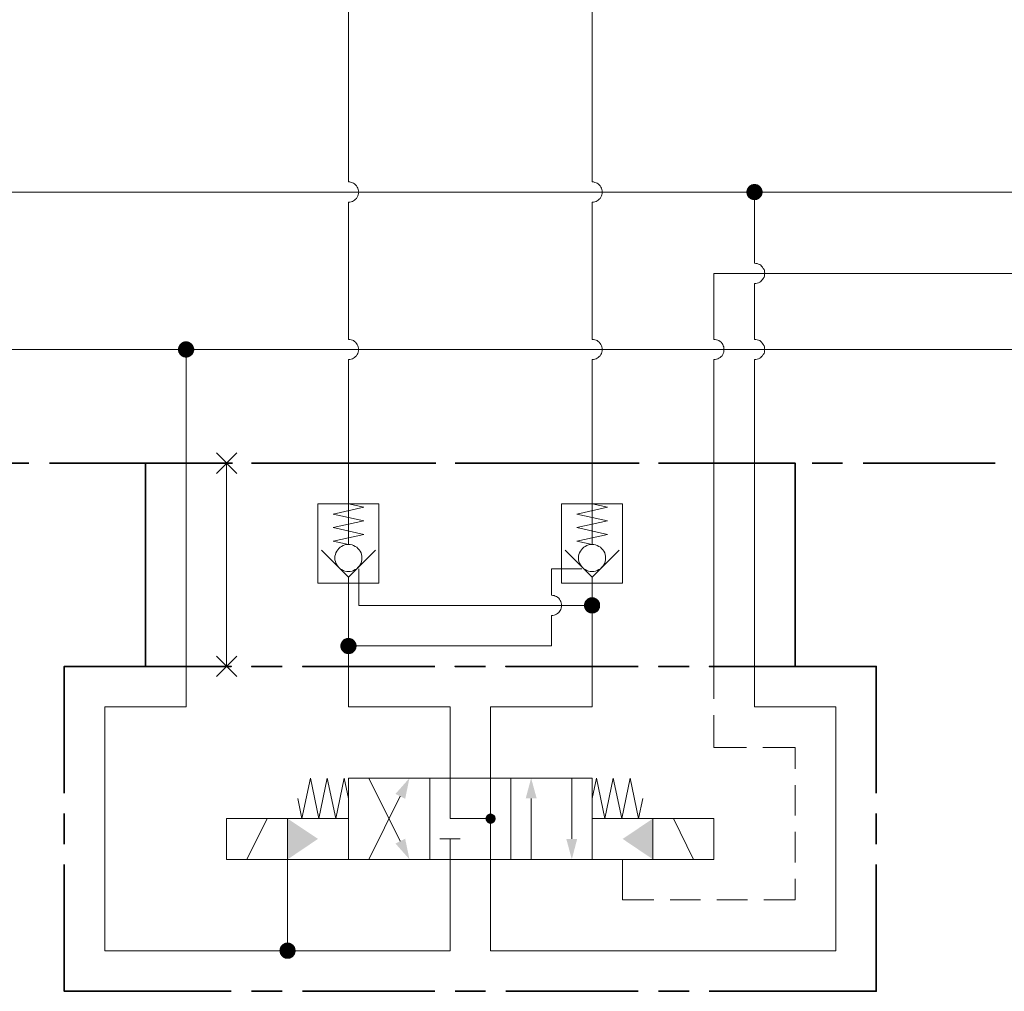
# Model space of a CAD drawing. Header units: millimetres. Extents: x 0 to 203, y 0 to 47.
# Tile 167 of 196: x 144.92 to 148.73, y 29.5 to 33.26. Entities that reach past the tile are written whole.
import ezdxf

# ---------------------------------------------------------------- set-up
doc = ezdxf.new("R2010")
doc.units = ezdxf.units.MM
doc.layers.add('PDF_Geomertry', color=7, linetype='Continuous')
doc.layers.add('PDF_Solid Fills', color=7, linetype='Continuous')

msp = doc.modelspace()

# ---------------------------------------------------------------- hatches: boundary and pattern name
at = {"layer": 'PDF_Solid Fills', "transparency": 33554559}
for points in [[(147.7657, 32.591), (147.7346, 32.5951), (147.736, 32.5985)], [(147.7657, 32.591), (147.7346, 32.591), (147.7346, 32.5951)], [(147.7657, 32.591), (147.7346, 32.5868), (147.7346, 32.591)], [(147.7657, 32.591), (147.736, 32.5826), (147.7346, 32.5868)], [(147.7657, 32.591), (147.736, 32.5985), (147.7365, 32.6026)], [(147.7657, 32.591), (147.7365, 32.5785), (147.736, 32.5826)], [(147.7657, 32.591), (147.7365, 32.6026), (147.7388, 32.6063)], [(147.7657, 32.591), (147.7388, 32.5749), (147.7365, 32.5785)], [(147.7657, 32.591), (147.7388, 32.6063), (147.7407, 32.6096)], [(147.7657, 32.591), (147.7407, 32.5715), (147.7388, 32.5749)], [(147.7657, 32.591), (147.7407, 32.6096), (147.7435, 32.6132)], [(147.7657, 32.591), (147.7435, 32.5688), (147.7407, 32.5715)], [(147.7657, 32.591), (147.7435, 32.6132), (147.7471, 32.616)], [(147.7657, 32.591), (147.7471, 32.566), (147.7435, 32.5688)], [(147.7657, 32.591), (147.7471, 32.616), (147.7504, 32.6179)], [(147.7657, 32.591), (147.7504, 32.5637), (147.7471, 32.566)], [(147.7657, 32.591), (147.7504, 32.6179), (147.754, 32.6201)], [(147.7657, 32.591), (147.754, 32.5618), (147.7504, 32.5637)], [(147.7657, 32.591), (147.754, 32.6201), (147.7582, 32.6207)], [(147.7657, 32.591), (147.7582, 32.5604), (147.754, 32.5618)], [(147.7657, 32.591), (147.7582, 32.6207), (147.7615, 32.6221)], [(147.7657, 32.591), (147.7615, 32.5596), (147.7582, 32.5604)], [(147.7657, 32.591), (147.7615, 32.6221), (147.7657, 32.6221)], [(147.7657, 32.591), (147.7657, 32.5596), (147.7615, 32.5596)], [(147.7657, 32.591), (147.7699, 32.6221), (147.774, 32.6207)], [(147.7657, 32.591), (147.7657, 32.6221), (147.7699, 32.6221)], [(147.7657, 32.591), (147.774, 32.6207), (147.7782, 32.6201)], [(147.7657, 32.591), (147.7782, 32.6201), (147.7818, 32.6179)], [(147.7657, 32.591), (147.7818, 32.6179), (147.7852, 32.616)], [(147.7657, 32.591), (147.7852, 32.616), (147.7879, 32.6132)], [(147.7657, 32.591), (147.7879, 32.6132), (147.7907, 32.6096)], [(147.7657, 32.591), (147.7907, 32.6096), (147.7929, 32.6063)], [(147.7657, 32.591), (147.7929, 32.6063), (147.7949, 32.6026)], [(147.7657, 32.591), (147.7949, 32.6026), (147.7963, 32.5985)], [(147.7657, 32.591), (147.7963, 32.5985), (147.7971, 32.5951)], [(147.7657, 32.591), (147.7971, 32.5951), (147.7971, 32.591)], [(147.7657, 32.591), (147.7699, 32.5596), (147.7657, 32.5596)], [(147.7657, 32.591), (147.774, 32.5604), (147.7699, 32.5596)], [(147.7657, 32.591), (147.7782, 32.5618), (147.774, 32.5604)], [(147.7657, 32.591), (147.7818, 32.5637), (147.7782, 32.5618)], [(147.7657, 32.591), (147.7852, 32.566), (147.7818, 32.5637)], [(147.7657, 32.591), (147.7879, 32.5688), (147.7852, 32.566)], [(147.7657, 32.591), (147.7907, 32.5715), (147.7879, 32.5688)], [(147.7657, 32.591), (147.7929, 32.5749), (147.7907, 32.5715)], [(147.7657, 32.591), (147.7949, 32.5785), (147.7929, 32.5749)], [(147.7657, 32.591), (147.7963, 32.5826), (147.7949, 32.5785)], [(147.7657, 32.591), (147.7971, 32.5868), (147.7963, 32.5826)], [(147.7657, 32.591), (147.7971, 32.591), (147.7971, 32.5868)], [(145.5657, 31.9818), (145.5338, 31.9818), (145.5346, 31.986)], [(145.5657, 31.9818), (145.5346, 31.9776), (145.5338, 31.9818)], [(145.5657, 31.9818), (145.5346, 31.986), (145.5352, 31.9896)], [(145.5657, 31.9818), (145.5352, 31.9735), (145.5346, 31.9776)], [(145.5657, 31.9818), (145.5352, 31.9896), (145.5365, 31.9937)], [(145.5657, 31.9818), (145.5365, 31.9693), (145.5352, 31.9735)], [(145.5657, 31.9818), (145.5365, 31.9937), (145.5388, 31.9971)], [(145.5657, 31.9818), (145.5388, 31.966), (145.5365, 31.9693)], [(145.5657, 31.9818), (145.5388, 31.9971), (145.5407, 32.0007)], [(145.5657, 31.9818), (145.5407, 31.9624), (145.5388, 31.966)], [(145.5657, 31.9818), (145.5407, 32.0007), (145.5435, 32.004)], [(145.5657, 31.9818), (145.5435, 31.9596), (145.5407, 31.9624)], [(145.5657, 31.9818), (145.5435, 32.004), (145.5463, 32.0068)], [(145.5657, 31.9818), (145.5463, 31.9568), (145.5435, 31.9596)], [(145.5657, 31.9818), (145.5463, 32.0068), (145.5499, 32.009)], [(145.5657, 31.9818), (145.5499, 31.9549), (145.5463, 31.9568)], [(145.5657, 31.9818), (145.5499, 32.009), (145.5532, 32.011)], [(145.5657, 31.9818), (145.5532, 31.9526), (145.5499, 31.9549)], [(145.5657, 31.9818), (145.5532, 32.011), (145.5574, 32.0124)], [(145.5657, 31.9818), (145.5574, 31.9513), (145.5532, 31.9526)], [(145.5657, 31.9818), (145.5574, 32.0124), (145.5615, 32.0132)], [(145.5657, 31.9818), (145.5615, 31.9507), (145.5574, 31.9513)], [(145.5657, 31.9818), (145.5615, 32.0132), (145.5657, 32.0132)], [(145.5657, 31.9818), (145.5657, 31.9507), (145.5615, 31.9507)], [(145.5657, 31.9818), (145.5699, 32.0132), (145.5735, 32.0124)], [(145.5657, 31.9818), (145.5657, 32.0132), (145.5699, 32.0132)], [(145.5657, 31.9818), (145.5735, 32.0124), (145.5777, 32.011)], [(145.5657, 31.9818), (145.5777, 32.011), (145.581, 32.009)], [(145.5657, 31.9818), (145.581, 32.009), (145.5846, 32.0068)], [(145.5657, 31.9818), (145.5846, 32.0068), (145.5879, 32.004)], [(145.5657, 31.9818), (145.5879, 32.004), (145.5907, 32.0007)], [(145.5657, 31.9818), (145.5907, 32.0007), (145.5929, 31.9971)], [(145.5657, 31.9818), (145.5929, 31.9971), (145.5949, 31.9937)], [(145.5657, 31.9818), (145.5949, 31.9937), (145.5957, 31.9896)], [(145.5657, 31.9818), (145.5957, 31.9896), (145.5971, 31.986)], [(145.5657, 31.9818), (145.5971, 31.986), (145.5971, 31.9818)], [(145.5657, 31.9818), (145.5699, 31.9507), (145.5657, 31.9507)], [(145.5657, 31.9818), (145.5735, 31.9513), (145.5699, 31.9507)], [(145.5657, 31.9818), (145.5777, 31.9526), (145.5735, 31.9513)], [(145.5657, 31.9818), (145.581, 31.9549), (145.5777, 31.9526)], [(145.5657, 31.9818), (145.5846, 31.9568), (145.581, 31.9549)], [(145.5657, 31.9818), (145.5879, 31.9596), (145.5846, 31.9568)], [(145.5657, 31.9818), (145.5907, 31.9624), (145.5879, 31.9596)], [(145.5657, 31.9818), (145.5929, 31.966), (145.5907, 31.9624)], [(145.5657, 31.9818), (145.5949, 31.9693), (145.5929, 31.966)], [(145.5657, 31.9818), (145.5957, 31.9735), (145.5949, 31.9693)], [(145.5657, 31.9818), (145.5971, 31.9776), (145.5957, 31.9735)], [(145.5657, 31.9818), (145.5971, 31.9818), (145.5971, 31.9776)], [(147.1374, 30.9915), (147.129, 31.0221), (147.1332, 31.0229)], [(147.1374, 30.9915), (147.1332, 31.0229), (147.1374, 31.0229)], [(147.1374, 30.9915), (147.1415, 31.0229), (147.1457, 31.0221)], [(147.1374, 30.9915), (147.1374, 31.0229), (147.1415, 31.0229)], [(147.1374, 30.9915), (147.106, 30.9957), (147.1068, 30.9999)], [(147.1374, 30.9915), (147.106, 30.9915), (147.106, 30.9957)], [(147.1374, 30.9915), (147.106, 30.9874), (147.106, 30.9915)], [(147.1374, 30.9915), (147.1068, 30.9832), (147.106, 30.9874)], [(147.1374, 30.9915), (147.1068, 30.9999), (147.1082, 31.0035)], [(147.1374, 30.9915), (147.1082, 30.9799), (147.1068, 30.9832)], [(147.1374, 30.9915), (147.1082, 31.0035), (147.1102, 31.0076)], [(147.1374, 30.9915), (147.1102, 30.9757), (147.1082, 30.9799)], [(147.1374, 30.9915), (147.1102, 31.0076), (147.1124, 31.011)], [(147.1374, 30.9915), (147.1124, 30.9721), (147.1102, 30.9757)], [(147.1374, 30.9915), (147.1124, 31.011), (147.1152, 31.0138)], [(147.1374, 30.9915), (147.1152, 30.9693), (147.1124, 30.9721)], [(147.1374, 30.9915), (147.1152, 31.0138), (147.1179, 31.0165)], [(147.1374, 30.9915), (147.1179, 30.9665), (147.1152, 30.9693)], [(147.1374, 30.9915), (147.1179, 31.0165), (147.1213, 31.0187)], [(147.1374, 30.9915), (147.1213, 30.9646), (147.1179, 30.9665)], [(147.1374, 30.9915), (147.1213, 31.0187), (147.1254, 31.0207)], [(147.1374, 30.9915), (147.1254, 30.9624), (147.1213, 30.9646)], [(147.1374, 30.9915), (147.1254, 31.0207), (147.129, 31.0221)], [(147.1374, 30.9915), (147.129, 30.961), (147.1254, 30.9624)], [(147.1374, 30.9915), (147.1332, 30.9604), (147.129, 30.961)], [(147.1374, 30.9915), (147.1374, 30.9604), (147.1332, 30.9604)], [(147.1374, 30.9915), (147.1457, 31.0221), (147.149, 31.0207)], [(147.1374, 30.9915), (147.149, 31.0207), (147.1532, 31.0187)], [(147.1374, 30.9915), (147.1532, 31.0187), (147.1568, 31.0165)], [(147.1374, 30.9915), (147.1568, 31.0165), (147.1596, 31.0138)], [(147.1374, 30.9915), (147.1596, 31.0138), (147.1624, 31.011)], [(147.1374, 30.9915), (147.1624, 31.011), (147.1643, 31.0076)], [(147.1374, 30.9915), (147.1643, 31.0076), (147.1665, 31.0035)], [(147.1374, 30.9915), (147.1665, 31.0035), (147.1679, 30.9999)], [(147.1374, 30.9915), (147.1679, 30.9999), (147.1685, 30.9957)], [(147.1374, 30.9915), (147.1685, 30.9957), (147.1685, 30.9915)], [(147.1374, 30.9915), (147.1415, 30.9604), (147.1374, 30.9604)], [(147.1374, 30.9915), (147.1457, 30.961), (147.1415, 30.9604)], [(147.1374, 30.9915), (147.149, 30.9624), (147.1457, 30.961)], [(147.1374, 30.9915), (147.1532, 30.9646), (147.149, 30.9624)], [(147.1374, 30.9915), (147.1568, 30.9665), (147.1532, 30.9646)], [(147.1374, 30.9915), (147.1596, 30.9693), (147.1568, 30.9665)], [(147.1374, 30.9915), (147.1624, 30.9721), (147.1596, 30.9693)], [(147.1374, 30.9915), (147.1643, 30.9757), (147.1624, 30.9721)], [(147.1374, 30.9915), (147.1665, 30.9799), (147.1643, 30.9757)], [(147.1374, 30.9915), (147.1679, 30.9832), (147.1665, 30.9799)], [(147.1374, 30.9915), (147.1685, 30.9874), (147.1679, 30.9832)], [(147.1374, 30.9915), (147.1685, 30.9915), (147.1685, 30.9874)], [(146.1943, 30.8346), (146.1629, 30.8388), (146.1638, 30.8424)], [(146.1943, 30.8346), (146.1629, 30.8346), (146.1629, 30.8388)], [(146.1943, 30.8346), (146.1629, 30.8304), (146.1629, 30.8346)], [(146.1943, 30.8346), (146.1638, 30.8263), (146.1629, 30.8304)], [(146.1943, 30.8346), (146.1638, 30.8424), (146.1652, 30.8465)], [(146.1943, 30.8346), (146.1652, 30.8221), (146.1638, 30.8263)], [(146.1943, 30.8346), (146.1652, 30.8465), (146.1671, 30.8499)], [(146.1943, 30.8346), (146.1671, 30.8188), (146.1652, 30.8221)], [(146.1943, 30.8346), (146.1671, 30.8499), (146.1693, 30.8535)], [(146.1943, 30.8346), (146.1693, 30.8151), (146.1671, 30.8188)], [(146.1943, 30.8346), (146.1693, 30.8535), (146.1721, 30.8568)], [(146.1943, 30.8346), (146.1721, 30.8124), (146.1693, 30.8151)], [(146.1943, 30.8346), (146.1721, 30.8568), (146.1749, 30.8596)], [(146.1943, 30.8346), (146.1749, 30.8096), (146.1721, 30.8124)], [(146.1943, 30.8346), (146.1749, 30.8596), (146.1782, 30.8618)], [(146.1943, 30.8346), (146.1782, 30.8068), (146.1749, 30.8096)], [(146.1943, 30.8346), (146.1782, 30.8618), (146.1824, 30.8632)], [(146.1943, 30.8346), (146.1824, 30.8054), (146.1782, 30.8068)], [(146.1943, 30.8346), (146.1824, 30.8632), (146.186, 30.8646)], [(146.1943, 30.8346), (146.186, 30.804), (146.1824, 30.8054)], [(146.1943, 30.8346), (146.186, 30.8646), (146.1902, 30.866)], [(146.1943, 30.8346), (146.1902, 30.8035), (146.186, 30.804)], [(146.1943, 30.8346), (146.1902, 30.866), (146.1943, 30.866)], [(146.1943, 30.8346), (146.1943, 30.8026), (146.1902, 30.8035)], [(146.1943, 30.8346), (146.1985, 30.866), (146.2027, 30.8646)], [(146.1943, 30.8346), (146.1943, 30.866), (146.1985, 30.866)], [(146.1943, 30.8346), (146.2027, 30.8646), (146.206, 30.8632)], [(146.1943, 30.8346), (146.206, 30.8632), (146.2102, 30.8618)], [(146.1943, 30.8346), (146.2102, 30.8618), (146.2138, 30.8596)], [(146.1943, 30.8346), (146.2138, 30.8596), (146.2165, 30.8568)], [(146.1943, 30.8346), (146.2165, 30.8568), (146.2193, 30.8535)], [(146.1943, 30.8346), (146.2193, 30.8535), (146.2213, 30.8499)], [(146.1943, 30.8346), (146.2213, 30.8499), (146.2235, 30.8465)], [(146.1943, 30.8346), (146.2235, 30.8465), (146.2249, 30.8424)], [(146.1943, 30.8346), (146.2249, 30.8424), (146.2254, 30.8388)], [(146.1943, 30.8346), (146.2254, 30.8388), (146.2254, 30.8346)], [(146.1943, 30.8346), (146.1985, 30.8035), (146.1943, 30.8026)], [(146.1943, 30.8346), (146.2027, 30.804), (146.1985, 30.8035)], [(146.1943, 30.8346), (146.206, 30.8054), (146.2027, 30.804)], [(146.1943, 30.8346), (146.2102, 30.8068), (146.206, 30.8054)], [(146.1943, 30.8346), (146.2138, 30.8096), (146.2102, 30.8068)], [(146.1943, 30.8346), (146.2165, 30.8124), (146.2138, 30.8096)], [(146.1943, 30.8346), (146.2193, 30.8151), (146.2165, 30.8124)], [(146.1943, 30.8346), (146.2213, 30.8188), (146.2193, 30.8151)], [(146.1943, 30.8346), (146.2235, 30.8221), (146.2213, 30.8188)], [(146.1943, 30.8346), (146.2249, 30.8263), (146.2235, 30.8221)], [(146.1943, 30.8346), (146.2254, 30.8304), (146.2249, 30.8263)], [(146.1943, 30.8346), (146.2254, 30.8346), (146.2254, 30.8304)], [(146.7443, 30.1665), (146.7346, 30.1832), (146.7365, 30.1846)], [(146.7443, 30.1665), (146.7365, 30.1846), (146.7393, 30.1854)], [(146.7443, 30.1665), (146.7393, 30.1854), (146.7415, 30.186)], [(146.7443, 30.1665), (146.7415, 30.186), (146.7443, 30.186)], [(146.7443, 30.1665), (146.7471, 30.186), (146.749, 30.1854)], [(146.7443, 30.1665), (146.7443, 30.186), (146.7471, 30.186)], [(146.7443, 30.1665), (146.749, 30.1854), (146.7518, 30.1846)], [(146.7443, 30.1665), (146.7518, 30.1846), (146.754, 30.1832)], [(146.7443, 30.1665), (146.7249, 30.1688), (146.7254, 30.1715)], [(146.7443, 30.1665), (146.7249, 30.1665), (146.7249, 30.1688)], [(146.7443, 30.1665), (146.7249, 30.1638), (146.7249, 30.1665)], [(146.7443, 30.1665), (146.7254, 30.161), (146.7249, 30.1638)], [(146.7443, 30.1665), (146.7254, 30.1715), (146.7263, 30.1743)], [(146.7443, 30.1665), (146.7263, 30.159), (146.7254, 30.161)], [(146.7443, 30.1665), (146.7263, 30.1743), (146.7277, 30.1763)], [(146.7443, 30.1665), (146.7277, 30.1568), (146.7263, 30.159)], [(146.7443, 30.1665), (146.7277, 30.1763), (146.729, 30.1785)], [(146.7443, 30.1665), (146.729, 30.1549), (146.7277, 30.1568)], [(146.7443, 30.1665), (146.729, 30.1785), (146.7304, 30.1804)], [(146.7443, 30.1665), (146.7304, 30.1526), (146.729, 30.1549)], [(146.7443, 30.1665), (146.7304, 30.1804), (146.7324, 30.1818)], [(146.7443, 30.1665), (146.7324, 30.1507), (146.7304, 30.1526)], [(146.7443, 30.1665), (146.7324, 30.1818), (146.7346, 30.1832)], [(146.7443, 30.1665), (146.7346, 30.1493), (146.7324, 30.1507)], [(146.7443, 30.1665), (146.7365, 30.1485), (146.7346, 30.1493)], [(146.7443, 30.1665), (146.7393, 30.1471), (146.7365, 30.1485)], [(146.7443, 30.1665), (146.7415, 30.1471), (146.7393, 30.1471)], [(146.7443, 30.1665), (146.7443, 30.1465), (146.7415, 30.1471)], [(146.7443, 30.1665), (146.754, 30.1832), (146.756, 30.1818)], [(146.7443, 30.1665), (146.756, 30.1818), (146.7582, 30.1804)], [(146.7443, 30.1665), (146.7582, 30.1804), (146.7602, 30.1785)], [(146.7443, 30.1665), (146.7602, 30.1785), (146.7615, 30.1763)], [(146.7443, 30.1665), (146.7615, 30.1763), (146.7624, 30.1743)], [(146.7443, 30.1665), (146.7624, 30.1743), (146.7629, 30.1715)], [(146.7443, 30.1665), (146.7629, 30.1715), (146.7638, 30.1688)], [(146.7443, 30.1665), (146.7638, 30.1688), (146.7638, 30.1665)], [(146.7443, 30.1665), (146.7471, 30.1471), (146.7443, 30.1465)], [(146.7443, 30.1665), (146.749, 30.1471), (146.7471, 30.1471)], [(146.7443, 30.1665), (146.7518, 30.1485), (146.749, 30.1471)], [(146.7443, 30.1665), (146.754, 30.1493), (146.7518, 30.1485)], [(146.7443, 30.1665), (146.756, 30.1507), (146.754, 30.1493)], [(146.7443, 30.1665), (146.7582, 30.1526), (146.756, 30.1507)], [(146.7443, 30.1665), (146.7602, 30.1549), (146.7582, 30.1526)], [(146.7443, 30.1665), (146.7615, 30.1568), (146.7602, 30.1549)], [(146.7443, 30.1665), (146.7624, 30.159), (146.7615, 30.1568)], [(146.7443, 30.1665), (146.7629, 30.161), (146.7624, 30.159)], [(146.7443, 30.1665), (146.7638, 30.1638), (146.7629, 30.161)], [(146.7443, 30.1665), (146.7638, 30.1665), (146.7638, 30.1638)], [(145.9588, 29.6554), (145.9268, 29.6554), (145.9277, 29.6596)], [(145.9588, 29.6554), (145.9277, 29.6513), (145.9268, 29.6554)], [(145.9588, 29.6554), (145.9277, 29.6596), (145.9282, 29.6638)], [(145.9588, 29.6554), (145.9282, 29.6479), (145.9277, 29.6513)], [(145.9588, 29.6554), (145.9282, 29.6638), (145.9296, 29.6679)], [(145.9588, 29.6554), (145.9296, 29.6437), (145.9282, 29.6479)], [(145.9588, 29.6554), (145.9296, 29.6679), (145.931, 29.6715)], [(145.9588, 29.6554), (145.931, 29.6401), (145.9296, 29.6437)], [(145.9588, 29.6554), (145.931, 29.6715), (145.9338, 29.6749)], [(145.9588, 29.6554), (145.9338, 29.6368), (145.931, 29.6401)], [(145.9588, 29.6554), (145.9338, 29.6749), (145.9365, 29.6776)], [(145.9588, 29.6554), (145.9365, 29.6332), (145.9338, 29.6368)], [(145.9588, 29.6554), (145.9365, 29.6776), (145.9393, 29.6804)], [(145.9588, 29.6554), (145.9393, 29.6304), (145.9365, 29.6332)], [(145.9588, 29.6554), (145.9393, 29.6804), (145.9429, 29.6826)], [(145.9588, 29.6554), (145.9429, 29.6285), (145.9393, 29.6304)], [(145.9588, 29.6554), (145.9429, 29.6826), (145.9463, 29.6846)], [(145.9588, 29.6554), (145.9463, 29.6263), (145.9429, 29.6285)], [(145.9588, 29.6554), (145.9463, 29.6846), (145.9504, 29.686)], [(145.9588, 29.6554), (145.9504, 29.6249), (145.9463, 29.6263)], [(145.9588, 29.6554), (145.9504, 29.686), (145.9546, 29.6868)], [(145.9588, 29.6554), (145.9546, 29.6243), (145.9504, 29.6249)], [(145.9588, 29.6554), (145.9546, 29.6868), (145.9588, 29.6868)], [(145.9588, 29.6554), (145.9588, 29.6243), (145.9546, 29.6243)], [(145.9588, 29.6554), (145.9624, 29.6868), (145.9665, 29.686)], [(145.9588, 29.6554), (145.9588, 29.6868), (145.9624, 29.6868)], [(145.9588, 29.6554), (145.9665, 29.686), (145.9707, 29.6846)], [(145.9588, 29.6554), (145.9707, 29.6846), (145.974, 29.6826)], [(145.9588, 29.6554), (145.974, 29.6826), (145.9777, 29.6804)], [(145.9588, 29.6554), (145.9777, 29.6804), (145.981, 29.6776)], [(145.9588, 29.6554), (145.981, 29.6776), (145.9832, 29.6749)], [(145.9588, 29.6554), (145.9832, 29.6749), (145.986, 29.6715)], [(145.9588, 29.6554), (145.986, 29.6715), (145.9874, 29.6679)], [(145.9588, 29.6554), (145.9874, 29.6679), (145.9888, 29.6638)], [(145.9588, 29.6554), (145.9888, 29.6638), (145.9893, 29.6596)], [(145.9588, 29.6554), (145.9893, 29.6596), (145.9902, 29.6554)], [(145.9588, 29.6554), (145.9624, 29.6243), (145.9588, 29.6243)], [(145.9588, 29.6554), (145.9665, 29.6249), (145.9624, 29.6243)], [(145.9588, 29.6554), (145.9707, 29.6263), (145.9665, 29.6249)], [(145.9588, 29.6554), (145.974, 29.6285), (145.9707, 29.6263)], [(145.9588, 29.6554), (145.9777, 29.6304), (145.974, 29.6285)], [(145.9588, 29.6554), (145.981, 29.6332), (145.9777, 29.6304)], [(145.9588, 29.6554), (145.9832, 29.6368), (145.981, 29.6332)], [(145.9588, 29.6554), (145.986, 29.6401), (145.9832, 29.6368)], [(145.9588, 29.6554), (145.9874, 29.6437), (145.986, 29.6401)], [(145.9588, 29.6554), (145.9888, 29.6479), (145.9874, 29.6437)], [(145.9588, 29.6554), (145.9893, 29.6513), (145.9888, 29.6479)], [(145.9588, 29.6554), (145.9902, 29.6554), (145.9893, 29.6513)]]:
    msp.add_hatch(color=256, dxfattribs=at).paths.add_polyline_path(points)

# ---------------------------------------------------------------- linework, layer by layer
at = {"layer": 'PDF_Geomertry', "lineweight": 15}
for points in [[(146.1943, 32.6299), (146.1943, 34.2526), (146.1943, 34.6146)], [(147.1374, 32.6299), (147.1374, 34.2485), (147.1374, 34.6146)], [(146.1943, 32.0207), (146.1943, 32.5513), (146.199, 32.5521), (146.2046, 32.5526), (146.2096, 32.5549), (146.2138, 32.5568), (146.2179, 32.5596), (146.2221, 32.5632), (146.2254, 32.5665), (146.2282, 32.5707), (146.2304, 32.5757), (146.2324, 32.5804), (146.2332, 32.5854), (146.2338, 32.591), (146.2332, 32.5957), (146.2324, 32.6007), (146.2304, 32.6054), (146.2282, 32.6104), (146.2254, 32.6146), (146.2221, 32.6187), (146.2179, 32.6221), (146.2138, 32.6249), (146.2096, 32.6271), (146.2046, 32.6285), (146.199, 32.6299), (146.1943, 32.6299), (146.199, 32.6299), (146.2046, 32.6285), (146.2096, 32.6271), (146.2138, 32.6249), (146.2179, 32.6221), (146.2221, 32.6187), (146.2254, 32.6146), (146.2282, 32.6104), (146.2304, 32.6054), (146.2324, 32.6007), (146.2332, 32.5957), (146.2338, 32.591), (146.2332, 32.5854), (146.2324, 32.5804), (146.2304, 32.5757), (146.2282, 32.5707), (146.2254, 32.5665), (146.2221, 32.5632), (146.2179, 32.5596), (146.2138, 32.5568), (146.2096, 32.5549), (146.2046, 32.5526), (146.199, 32.5521), (146.1943, 32.5513)], [(147.1374, 32.0207), (147.1374, 32.5513), (147.1421, 32.5521), (147.1477, 32.5526), (147.1527, 32.5549), (147.1568, 32.5568), (147.161, 32.5596), (147.1652, 32.5632), (147.1685, 32.5665), (147.1713, 32.5707), (147.1735, 32.5757), (147.1754, 32.5804), (147.1763, 32.5854), (147.1768, 32.591), (147.1763, 32.5957), (147.1754, 32.6007), (147.1735, 32.6054), (147.1713, 32.6104), (147.1685, 32.6146), (147.1652, 32.6187), (147.161, 32.6221), (147.1568, 32.6249), (147.1527, 32.6271), (147.1477, 32.6285), (147.1421, 32.6299), (147.1374, 32.6299), (147.1421, 32.6299), (147.1477, 32.6285), (147.1527, 32.6271), (147.1568, 32.6249), (147.161, 32.6221), (147.1652, 32.6187), (147.1685, 32.6146), (147.1713, 32.6104), (147.1735, 32.6054), (147.1754, 32.6007), (147.1763, 32.5957), (147.1768, 32.591), (147.1763, 32.5854), (147.1754, 32.5804), (147.1735, 32.5757), (147.1713, 32.5707), (147.1685, 32.5665), (147.1652, 32.5632), (147.161, 32.5596), (147.1568, 32.5568), (147.1527, 32.5549), (147.1477, 32.5526), (147.1421, 32.5521), (147.1374, 32.5513)], [(141.1374, 32.591), (143.931, 32.591), (147.7657, 32.591), (151.1254, 32.591), (152.3277, 32.591), (155.6282, 32.591), (157.3374, 32.591), (157.6518, 32.591), (157.9657, 32.591), (158.7165, 32.591)], [(147.7657, 32.316), (147.7657, 32.591)], [(141.731, 32.5513), (141.731, 31.9818), (145.5657, 31.9818), (148.9249, 31.9818), (148.9249, 31.5415), (148.9249, 30.5985), (148.9249, 29.6554), (149.9463, 29.6554), (149.9463, 29.8132), (149.9463, 29.8915)], [(147.7657, 32.0207), (147.7657, 32.2374), (147.7713, 32.2374), (147.7763, 32.2382), (147.781, 32.2401), (147.786, 32.2424), (147.7902, 32.2451), (147.7935, 32.2485), (147.7971, 32.2526), (147.7999, 32.2568), (147.8027, 32.261), (147.804, 32.266), (147.8046, 32.2715), (147.8054, 32.2763), (147.8046, 32.2818), (147.804, 32.2868), (147.8027, 32.2915), (147.7999, 32.2957), (147.7971, 32.3007), (147.7935, 32.304), (147.7902, 32.3076), (147.786, 32.3104), (147.781, 32.3124), (147.7763, 32.3146), (147.7713, 32.3151), (147.7657, 32.316), (147.7713, 32.3151), (147.7763, 32.3146), (147.781, 32.3124), (147.786, 32.3104), (147.7902, 32.3076), (147.7935, 32.304), (147.7971, 32.3007), (147.7999, 32.2957), (147.8027, 32.2915), (147.804, 32.2868), (147.8046, 32.2818), (147.8054, 32.2763), (147.8046, 32.2715), (147.804, 32.266), (147.8027, 32.261), (147.7999, 32.2568), (147.7971, 32.2526), (147.7935, 32.2485), (147.7902, 32.2451), (147.786, 32.2424), (147.781, 32.2401), (147.7763, 32.2382), (147.7713, 32.2374), (147.7657, 32.2374)], [(147.6088, 32.0207), (147.6088, 32.2763), (151.8874, 32.2763)], [(146.1943, 31.3846), (146.2532, 31.3715), (146.1352, 31.3451), (146.2532, 31.3188), (146.1352, 31.2929), (146.2532, 31.2665), (146.1352, 31.2401), (146.1943, 31.2271), (146.1943, 31.5415), (146.1943, 31.9424), (146.199, 31.9429), (146.2046, 31.9438), (146.2096, 31.9457), (146.2138, 31.9479), (146.2179, 31.9507), (146.2221, 31.954), (146.2254, 31.9576), (146.2282, 31.9618), (146.2304, 31.9665), (146.2324, 31.9715), (146.2332, 31.9763), (146.2338, 31.9818), (146.2332, 31.9868), (146.2324, 31.9915), (146.2304, 31.9965), (146.2282, 32.0013), (146.2254, 32.0054), (146.2221, 32.0096), (146.2179, 32.0132), (146.2138, 32.016), (146.2096, 32.0179), (146.2046, 32.0193), (146.199, 32.0207), (146.1943, 32.0207), (146.199, 32.0207), (146.2046, 32.0193), (146.2096, 32.0179), (146.2138, 32.016), (146.2179, 32.0132), (146.2221, 32.0096), (146.2254, 32.0054), (146.2282, 32.0013), (146.2304, 31.9965), (146.2324, 31.9915), (146.2332, 31.9868), (146.2338, 31.9818), (146.2332, 31.9763), (146.2324, 31.9715), (146.2304, 31.9665), (146.2282, 31.9618), (146.2254, 31.9576), (146.2221, 31.954), (146.2179, 31.9507), (146.2138, 31.9479), (146.2096, 31.9457), (146.2046, 31.9438), (146.199, 31.9429), (146.1943, 31.9424)], [(146.1943, 31.1007), (146.1943, 31.0701), (146.1943, 30.8346), (146.1943, 30.7554), (146.1943, 30.5985), (146.5874, 30.5985), (146.5874, 30.3235), (146.5874, 30.1665), (146.7443, 30.1665), (146.7443, 30.009), (146.7443, 29.6554), (148.0804, 29.6554), (148.0804, 30.5985), (147.7657, 30.5985), (147.7657, 30.7554), (147.7657, 31.5415), (147.7657, 31.9424), (147.7713, 31.9429), (147.7763, 31.9438), (147.781, 31.9457), (147.786, 31.9479), (147.7902, 31.9507), (147.7935, 31.954), (147.7971, 31.9576), (147.7999, 31.9618), (147.8027, 31.9665), (147.804, 31.9715), (147.8046, 31.9763), (147.8054, 31.9818), (147.8046, 31.9868), (147.804, 31.9915), (147.8027, 31.9965), (147.7999, 32.0013), (147.7971, 32.0054), (147.7935, 32.0096), (147.7902, 32.0132), (147.786, 32.016), (147.781, 32.0179), (147.7763, 32.0193), (147.7713, 32.0207), (147.7657, 32.0207), (147.7713, 32.0207), (147.7763, 32.0193), (147.781, 32.0179), (147.786, 32.016), (147.7902, 32.0132), (147.7935, 32.0096), (147.7971, 32.0054), (147.7999, 32.0013), (147.8027, 31.9965), (147.804, 31.9915), (147.8046, 31.9868), (147.8054, 31.9818), (147.8046, 31.9763), (147.804, 31.9715), (147.8027, 31.9665), (147.7999, 31.9618), (147.7971, 31.9576), (147.7935, 31.954), (147.7902, 31.9507), (147.786, 31.9479), (147.781, 31.9457), (147.7763, 31.9438), (147.7713, 31.9429), (147.7657, 31.9424)], [(147.1374, 31.3846), (147.1963, 31.3715), (147.0782, 31.3451), (147.1963, 31.3188), (147.0782, 31.2929), (147.1963, 31.2665), (147.0782, 31.2401), (147.1374, 31.2271), (147.1374, 31.5415), (147.1374, 31.9424), (147.1421, 31.9429), (147.1477, 31.9438), (147.1527, 31.9457), (147.1568, 31.9479), (147.161, 31.9507), (147.1652, 31.954), (147.1685, 31.9576), (147.1713, 31.9618), (147.1735, 31.9665), (147.1754, 31.9715), (147.1763, 31.9763), (147.1768, 31.9818), (147.1763, 31.9868), (147.1754, 31.9915), (147.1735, 31.9965), (147.1713, 32.0013), (147.1685, 32.0054), (147.1652, 32.0096), (147.161, 32.0132), (147.1568, 32.016), (147.1527, 32.0179), (147.1477, 32.0193), (147.1421, 32.0207), (147.1374, 32.0207), (147.1421, 32.0207), (147.1477, 32.0193), (147.1527, 32.0179), (147.1568, 32.016), (147.161, 32.0132), (147.1652, 32.0096), (147.1685, 32.0054), (147.1713, 32.0013), (147.1735, 31.9965), (147.1754, 31.9915), (147.1763, 31.9868), (147.1768, 31.9818), (147.1763, 31.9763), (147.1754, 31.9715), (147.1735, 31.9665), (147.1713, 31.9618), (147.1685, 31.9576), (147.1652, 31.954), (147.161, 31.9507), (147.1568, 31.9479), (147.1527, 31.9457), (147.1477, 31.9438), (147.1421, 31.9429), (147.1374, 31.9424)], [(147.6088, 31.9424), (147.6138, 31.9429), (147.6193, 31.9438), (147.624, 31.9457), (147.6282, 31.9479), (147.6324, 31.9507), (147.6365, 31.954), (147.6402, 31.9576), (147.6429, 31.9618), (147.6449, 31.9665), (147.6471, 31.9715), (147.6477, 31.9763), (147.6477, 31.9818), (147.6477, 31.9868), (147.6471, 31.9915), (147.6449, 31.9965), (147.6429, 32.0013), (147.6402, 32.0054), (147.6365, 32.0096), (147.6324, 32.0132), (147.6282, 32.016), (147.624, 32.0179), (147.6193, 32.0193), (147.6138, 32.0207), (147.6088, 32.0207), (147.6138, 32.0207), (147.6193, 32.0193), (147.624, 32.0179), (147.6282, 32.016), (147.6324, 32.0132), (147.6365, 32.0096), (147.6402, 32.0054), (147.6429, 32.0013), (147.6449, 31.9965), (147.6471, 31.9915), (147.6477, 31.9868), (147.6477, 31.9818), (147.6477, 31.9763), (147.6471, 31.9715), (147.6449, 31.9665), (147.6429, 31.9618), (147.6402, 31.9576), (147.6365, 31.954), (147.6324, 31.9507), (147.6282, 31.9479), (147.624, 31.9457), (147.6193, 31.9438), (147.6138, 31.9429), (147.6088, 31.9424), (147.6088, 31.5415), (147.6088, 30.7554), (147.6088, 30.6304)], [(145.9588, 29.8715), (145.9588, 29.6554), (145.2513, 29.6554), (145.2513, 30.5985), (145.5657, 30.5985), (145.5657, 30.7554), (145.5657, 31.5415), (145.5657, 31.9818)], [(145.6832, 31.5021), (145.7624, 31.5813)], [(145.7624, 31.5021), (145.6832, 31.5813)], [(145.7227, 31.5415), (145.7227, 30.7554)], [(146.299, 31.2054), (146.1943, 31.1007), (146.0893, 31.2054)], [(147.2421, 31.2054), (147.1374, 31.1007), (147.0324, 31.2054)], [(147.1374, 30.9915), (146.2338, 30.9915), (146.2338, 31.1332)], [(147.1374, 31.1007), (147.1374, 31.0701), (147.1374, 30.9915), (147.1374, 30.7554), (147.1374, 30.5985), (146.7443, 30.5985), (146.7443, 30.3235), (146.7443, 30.1665)], [(146.9804, 31.0313), (146.9804, 31.1332), (147.0977, 31.1332)], [(146.1943, 30.8346), (146.9804, 30.8346), (146.9804, 30.9521), (146.9852, 30.9526), (146.9902, 30.9535), (146.9949, 30.9554), (146.9999, 30.9576), (147.004, 30.9604), (147.0082, 30.9638), (147.0115, 30.9679), (147.0143, 30.9721), (147.0165, 30.9763), (147.0179, 30.9813), (147.0193, 30.9868), (147.0193, 30.9915), (147.0193, 30.9965), (147.0179, 31.0021), (147.0165, 31.0068), (147.0143, 31.011), (147.0115, 31.0151), (147.0082, 31.0193), (147.004, 31.0229), (146.9999, 31.0257), (146.9949, 31.0276), (146.9902, 31.0299), (146.9852, 31.0304), (146.9804, 31.0313), (146.9852, 31.0304), (146.9902, 31.0299), (146.9949, 31.0276), (146.9999, 31.0257), (147.004, 31.0229), (147.0082, 31.0193), (147.0115, 31.0151), (147.0143, 31.011), (147.0165, 31.0068), (147.0179, 31.0021), (147.0193, 30.9965), (147.0193, 30.9915), (147.0193, 30.9868), (147.0179, 30.9813), (147.0165, 30.9763), (147.0143, 30.9721), (147.0115, 30.9679), (147.0082, 30.9638), (147.004, 30.9604), (146.9999, 30.9576), (146.9949, 30.9554), (146.9902, 30.9535), (146.9852, 30.9526), (146.9804, 30.9521)], [(145.6832, 30.7165), (145.7624, 30.7951)], [(145.7624, 30.7165), (145.6832, 30.7951)], [(147.6088, 30.5674), (147.6088, 30.4415), (147.7346, 30.4415)], [(147.7977, 30.4415), (147.9235, 30.4415), (147.9235, 30.3596)], [(146.1943, 30.2451), (146.1777, 30.3235), (146.1449, 30.1665), (146.1124, 30.3235), (146.0796, 30.1665), (146.0471, 30.3235), (146.0143, 30.1665), (145.9977, 30.2451)], [(146.2727, 30.3235), (146.3949, 30.0799)], [(146.5088, 30.3235), (146.5088, 30.009)], [(146.8227, 30.3235), (146.8227, 30.009)], [(147.0588, 30.3235), (147.0588, 30.0882)], [(147.1374, 30.2451), (147.154, 30.3235), (147.1865, 30.1665), (147.2193, 30.3235), (147.2518, 30.1665), (147.2846, 30.3235), (147.3171, 30.1665), (147.3338, 30.2451)], [(147.9235, 30.2965), (147.9235, 30.1785)], [(146.2727, 30.009), (146.3949, 30.2535)], [(146.9013, 30.009), (146.9013, 30.2451)], [(145.8013, 30.009), (145.8796, 30.1665)], [(147.5304, 30.009), (147.4518, 30.1665)], [(147.9235, 30.1151), (147.9235, 29.9971)], [(145.9588, 29.6554), (146.5874, 29.6554), (146.5874, 30.009), (146.5874, 30.0882)], [(146.5477, 30.0882), (146.6263, 30.0882)], [(145.9588, 30.009), (145.9588, 29.8521)], [(147.3763, 29.8521), (147.2554, 29.8521), (147.2554, 30.009)], [(147.9235, 29.934), (147.9235, 29.8521), (147.8018, 29.8521)], [(147.5574, 29.8521), (147.4393, 29.8521)], [(147.7388, 29.8521), (147.6207, 29.8521)]]:
    msp.add_lwpolyline(points, dxfattribs=at)
at = {"layer": 'PDF_Geomertry', "lineweight": 0}
for points in [[(147.7504, 32.591), (147.7504, 32.5888), (147.7504, 32.5868), (147.7513, 32.5846), (147.7527, 32.5826), (147.7532, 32.5813), (147.7546, 32.5799), (147.756, 32.5785), (147.7582, 32.5771), (147.7602, 32.5763), (147.7615, 32.5757), (147.7638, 32.5749), (147.7657, 32.5749), (147.7679, 32.5749), (147.7699, 32.5757), (147.7721, 32.5763), (147.774, 32.5771), (147.7754, 32.5785), (147.7768, 32.5799), (147.7782, 32.5813), (147.7796, 32.5826), (147.7804, 32.5846), (147.781, 32.5868), (147.7818, 32.5888), (147.7818, 32.591), (147.7818, 32.5929), (147.781, 32.5951), (147.7804, 32.5965), (147.7796, 32.5985), (147.7782, 32.6007), (147.7768, 32.6021), (147.7754, 32.6035), (147.774, 32.604), (147.7721, 32.6054), (147.7699, 32.6063), (147.7679, 32.6063), (147.7657, 32.6063), (147.7638, 32.6063), (147.7615, 32.6063), (147.7602, 32.6054), (147.7582, 32.604), (147.756, 32.6035), (147.7546, 32.6021), (147.7532, 32.6007), (147.7527, 32.5985), (147.7513, 32.5965), (147.7504, 32.5951), (147.7504, 32.5929), (147.7504, 32.591)], [(145.5499, 31.9818), (145.5499, 31.9799), (145.5504, 31.9776), (145.5513, 31.9757), (145.5518, 31.9735), (145.5532, 31.9721), (145.5546, 31.9707), (145.556, 31.9693), (145.5574, 31.9679), (145.5596, 31.9674), (145.5615, 31.9665), (145.5638, 31.966), (145.5657, 31.966), (145.5679, 31.966), (145.5699, 31.9665), (145.5713, 31.9674), (145.5735, 31.9679), (145.5754, 31.9693), (145.5768, 31.9707), (145.5782, 31.9721), (145.579, 31.9735), (145.5804, 31.9757), (145.581, 31.9776), (145.581, 31.9799), (145.581, 31.9818), (145.581, 31.984), (145.581, 31.986), (145.5804, 31.9874), (145.579, 31.9896), (145.5782, 31.9915), (145.5768, 31.9929), (145.5754, 31.9943), (145.5735, 31.9951), (145.5713, 31.9965), (145.5699, 31.9971), (145.5679, 31.9971), (145.5657, 31.9971), (145.5638, 31.9971), (145.5615, 31.9971), (145.5596, 31.9965), (145.5574, 31.9951), (145.556, 31.9943), (145.5546, 31.9929), (145.5532, 31.9915), (145.5518, 31.9896), (145.5513, 31.9874), (145.5504, 31.986), (145.5499, 31.984), (145.5499, 31.9818)], [(147.1213, 30.9915), (147.1221, 30.9896), (147.1221, 30.9874), (147.1227, 30.9854), (147.1235, 30.984), (147.1249, 30.9818), (147.1263, 30.9804), (147.1277, 30.979), (147.1296, 30.9776), (147.131, 30.9771), (147.1332, 30.9763), (147.1352, 30.9763), (147.1374, 30.9757), (147.1393, 30.9763), (147.1415, 30.9763), (147.1435, 30.9771), (147.1449, 30.9776), (147.1471, 30.979), (147.1485, 30.9804), (147.1499, 30.9818), (147.1513, 30.984), (147.1518, 30.9854), (147.1527, 30.9874), (147.1527, 30.9896), (147.1532, 30.9915), (147.1527, 30.9937), (147.1527, 30.9957), (147.1518, 30.9979), (147.1513, 30.9993), (147.1499, 31.0013), (147.1485, 31.0026), (147.1471, 31.004), (147.1449, 31.0054), (147.1435, 31.0063), (147.1415, 31.0068), (147.1393, 31.0068), (147.1374, 31.0076), (147.1352, 31.0068), (147.1332, 31.0068), (147.131, 31.0063), (147.1296, 31.0054), (147.1277, 31.004), (147.1263, 31.0026), (147.1249, 31.0013), (147.1235, 30.9993), (147.1227, 30.9979), (147.1221, 30.9957), (147.1221, 30.9937), (147.1213, 30.9915)], [(146.1782, 30.8346), (146.179, 30.8326), (146.179, 30.8304), (146.1796, 30.8285), (146.1804, 30.8263), (146.1818, 30.8249), (146.1832, 30.8235), (146.1846, 30.8221), (146.1865, 30.8207), (146.1879, 30.8201), (146.1902, 30.8193), (146.1921, 30.8188), (146.1943, 30.8188), (146.1963, 30.8188), (146.1985, 30.8193), (146.2004, 30.8201), (146.2018, 30.8207), (146.204, 30.8221), (146.2054, 30.8235), (146.2068, 30.8249), (146.2082, 30.8263), (146.2088, 30.8285), (146.2096, 30.8304), (146.2096, 30.8326), (146.2102, 30.8346), (146.2096, 30.8368), (146.2096, 30.8382), (146.2088, 30.8401), (146.2082, 30.8424), (146.2068, 30.8437), (146.2054, 30.8457), (146.204, 30.8471), (146.2018, 30.8479), (146.2004, 30.8493), (146.1985, 30.8493), (146.1963, 30.8499), (146.1943, 30.8499), (146.1921, 30.8499), (146.1902, 30.8493), (146.1879, 30.8493), (146.1865, 30.8479), (146.1846, 30.8471), (146.1832, 30.8457), (146.1818, 30.8437), (146.1804, 30.8424), (146.1796, 30.8401), (146.179, 30.8382), (146.179, 30.8368), (146.1782, 30.8346)], [(146.7346, 30.1665), (146.7346, 30.1651), (146.7346, 30.1638), (146.7352, 30.1624), (146.736, 30.1618), (146.7365, 30.1604), (146.7374, 30.1596), (146.7388, 30.159), (146.7393, 30.1582), (146.7407, 30.1576), (146.7415, 30.1568), (146.7429, 30.1568), (146.7443, 30.1568), (146.7457, 30.1568), (146.7471, 30.1568), (146.7485, 30.1576), (146.749, 30.1582), (146.7504, 30.159), (146.7513, 30.1596), (146.7518, 30.1604), (146.7527, 30.1618), (146.7532, 30.1624), (146.754, 30.1638), (146.754, 30.1651), (146.754, 30.1665), (146.754, 30.1679), (146.754, 30.1688), (146.7532, 30.1701), (146.7527, 30.1715), (146.7518, 30.1721), (146.7513, 30.1735), (146.7504, 30.1743), (146.749, 30.1749), (146.7485, 30.1757), (146.7471, 30.1757), (146.7457, 30.1763), (146.7443, 30.1763), (146.7429, 30.1763), (146.7415, 30.1757), (146.7407, 30.1757), (146.7393, 30.1749), (146.7388, 30.1743), (146.7374, 30.1735), (146.7365, 30.1721), (146.736, 30.1715), (146.7352, 30.1701), (146.7346, 30.1688), (146.7346, 30.1679), (146.7346, 30.1665)], [(145.9429, 29.6554), (145.9429, 29.6535), (145.9435, 29.6513), (145.9443, 29.6499), (145.9449, 29.6479), (145.9463, 29.6457), (145.9477, 29.6443), (145.949, 29.6429), (145.9504, 29.6424), (145.9527, 29.641), (145.9546, 29.6401), (145.9568, 29.6401), (145.9588, 29.6401), (145.9602, 29.6401), (145.9624, 29.6401), (145.9643, 29.641), (145.9665, 29.6424), (145.9679, 29.6429), (145.9699, 29.6443), (145.9707, 29.6457), (145.9721, 29.6479), (145.9727, 29.6499), (145.9735, 29.6513), (145.974, 29.6535), (145.974, 29.6554), (145.974, 29.6576), (145.9735, 29.6596), (145.9727, 29.6618), (145.9721, 29.6638), (145.9707, 29.6651), (145.9699, 29.6665), (145.9679, 29.6679), (145.9665, 29.6693), (145.9643, 29.6701), (145.9624, 29.6707), (145.9602, 29.6715), (145.9588, 29.6715), (145.9568, 29.6715), (145.9546, 29.6707), (145.9527, 29.6701), (145.9504, 29.6693), (145.949, 29.6679), (145.9477, 29.6665), (145.9463, 29.6651), (145.9449, 29.6638), (145.9443, 29.6618), (145.9435, 29.6596), (145.9429, 29.6576), (145.9429, 29.6554)]]:
    msp.add_lwpolyline(points, close=True, dxfattribs=at)
at = {"layer": 'PDF_Geomertry', "lineweight": 35}
for points in [[(144.8393, 31.5415), (144.9574, 31.5415)], [(145.0365, 31.5415), (145.5485, 31.5415)], [(145.7407, 31.5415), (145.4082, 31.5415), (145.4082, 30.7554), (145.7407, 30.7554), (145.0943, 30.7554), (145.0943, 30.2651)], [(145.6268, 31.5415), (145.7449, 31.5415)], [(145.9374, 31.5415), (145.8193, 31.5415)], [(145.8235, 31.5415), (146.3352, 31.5415)], [(146.5282, 31.5415), (146.0165, 31.5415)], [(146.4143, 31.5415), (146.5324, 31.5415)], [(146.7249, 31.5415), (146.6068, 31.5415)], [(146.611, 31.5415), (147.1227, 31.5415)], [(147.3152, 31.5415), (146.8032, 31.5415)], [(147.2018, 31.5415), (147.3199, 31.5415)], [(147.5124, 31.5415), (147.3943, 31.5415)], [(147.3985, 31.5415), (147.9102, 31.5415)], [(148.2374, 30.2651), (148.2374, 30.7554), (147.5907, 30.7554), (147.9235, 30.7554), (147.9235, 31.5415), (147.5907, 31.5415)], [(147.9888, 31.5415), (148.1068, 31.5415)], [(148.186, 31.5415), (148.6977, 31.5415)], [(145.0943, 30.186), (145.0943, 30.0679)], [(148.2374, 30.0679), (148.2374, 30.186)], [(145.0943, 29.9896), (145.0943, 29.4985), (145.7407, 29.4985)], [(147.5907, 29.4985), (148.2374, 29.4985), (148.2374, 29.9896)], [(145.8193, 29.4985), (145.9374, 29.4985)], [(146.0165, 29.4985), (146.5282, 29.4985)], [(146.6068, 29.4985), (146.7249, 29.4985)], [(146.8032, 29.4985), (147.3152, 29.4985)], [(147.3943, 29.4985), (147.5124, 29.4985)]]:
    msp.add_lwpolyline(points, dxfattribs=at)
at = {"layer": 'PDF_Geomertry', "lineweight": 15}
for points in [[(146.0763, 31.3846), (146.3124, 31.3846), (146.3124, 31.0776), (146.0763, 31.0776), (146.0763, 31.3846)], [(147.0193, 31.3846), (147.2554, 31.3846), (147.2554, 31.0776), (147.0193, 31.0776), (147.0193, 31.3846)], [(146.2463, 31.1749), (146.2463, 31.1818), (146.2449, 31.1887), (146.2429, 31.1951), (146.2393, 31.2013), (146.236, 31.2068), (146.231, 31.2118), (146.2263, 31.2165), (146.2207, 31.2201), (146.2143, 31.2235), (146.2082, 31.2257), (146.2013, 31.2271), (146.1943, 31.2271), (146.1874, 31.2271), (146.1804, 31.2257), (146.174, 31.2235), (146.1679, 31.2201), (146.1624, 31.2165), (146.1574, 31.2118), (146.1527, 31.2068), (146.149, 31.2013), (146.1457, 31.1951), (146.1435, 31.1887), (146.1421, 31.1818), (146.1421, 31.1749), (146.1421, 31.1679), (146.1435, 31.161), (146.1457, 31.1549), (146.149, 31.1485), (146.1527, 31.1429), (146.1574, 31.1382), (146.1624, 31.1332), (146.1679, 31.1299), (146.174, 31.1263), (146.1804, 31.1243), (146.1874, 31.1229), (146.1943, 31.1229), (146.2013, 31.1229), (146.2082, 31.1243), (146.2143, 31.1263), (146.2207, 31.1299), (146.2263, 31.1332), (146.231, 31.1382), (146.236, 31.1429), (146.2393, 31.1485), (146.2429, 31.1549), (146.2449, 31.161), (146.2463, 31.1679), (146.2463, 31.1749)], [(147.1893, 31.1749), (147.1893, 31.1818), (147.1879, 31.1887), (147.186, 31.1951), (147.1824, 31.2013), (147.179, 31.2068), (147.174, 31.2118), (147.1693, 31.2165), (147.1638, 31.2201), (147.1574, 31.2235), (147.1504, 31.2257), (147.1443, 31.2271), (147.1374, 31.2271), (147.1304, 31.2271), (147.1235, 31.2257), (147.1171, 31.2235), (147.111, 31.2201), (147.1054, 31.2165), (147.1004, 31.2118), (147.0957, 31.2068), (147.0921, 31.2013), (147.0888, 31.1951), (147.0865, 31.1887), (147.0852, 31.1818), (147.0852, 31.1749), (147.0852, 31.1679), (147.0865, 31.161), (147.0888, 31.1549), (147.0921, 31.1485), (147.0957, 31.1429), (147.1004, 31.1382), (147.1054, 31.1332), (147.111, 31.1299), (147.1171, 31.1263), (147.1235, 31.1243), (147.1304, 31.1229), (147.1374, 31.1229), (147.1443, 31.1229), (147.1504, 31.1243), (147.1574, 31.1263), (147.1638, 31.1299), (147.1693, 31.1332), (147.174, 31.1382), (147.179, 31.1429), (147.1824, 31.1485), (147.186, 31.1549), (147.1879, 31.161), (147.1893, 31.1679), (147.1893, 31.1749)], [(146.1943, 30.3235), (147.1374, 30.3235), (147.1374, 30.009), (146.1943, 30.009), (146.1943, 30.3235)], [(145.7227, 30.009), (145.9588, 30.009), (145.9588, 30.1665), (145.7227, 30.1665), (145.7227, 30.009)], [(145.9588, 30.1665), (146.1943, 30.1665), (146.1943, 30.009), (145.9588, 30.009), (145.9588, 30.1665)], [(147.3727, 30.1665), (147.1374, 30.1665), (147.1374, 30.009), (147.3727, 30.009), (147.3727, 30.1665)], [(147.3727, 30.009), (147.6088, 30.009), (147.6088, 30.1665), (147.3727, 30.1665), (147.3727, 30.009)]]:
    msp.add_lwpolyline(points, close=True, dxfattribs=at)
at = {"layer": 'PDF_Geomertry', "lineweight": 35}
for points in [[(145.9374, 30.7554), (145.8193, 30.7554)], [(146.5282, 30.7554), (146.0165, 30.7554)], [(146.7249, 30.7554), (146.6068, 30.7554)], [(147.3152, 30.7554), (146.8032, 30.7554)], [(147.5124, 30.7554), (147.3943, 30.7554)]]:
    msp.add_lwpolyline(points, close=True, dxfattribs=at)
at = {"layer": 'PDF_Solid Fills', "transparency": 33554559}
for points in [[(146.3763, 30.2624), (146.4138, 30.2437), (146.3763, 30.2624), (146.4304, 30.3235)], [(146.8804, 30.2451), (146.9227, 30.2451), (146.8804, 30.2451), (146.9013, 30.3235)], [(145.9588, 30.1665), (145.9588, 30.009), (145.9588, 30.1665), (146.0763, 30.0882)], [(147.3727, 30.1665), (147.3727, 30.009), (147.3727, 30.1665), (147.2554, 30.0882)], [(146.4138, 30.0888), (146.3763, 30.0701), (146.4138, 30.0888), (146.4304, 30.009)], [(147.0796, 30.0882), (147.0374, 30.0882), (147.0796, 30.0882), (147.0588, 30.009)]]:
    msp.add_solid(points, dxfattribs=at)

doc.saveas('drawing.dxf')
